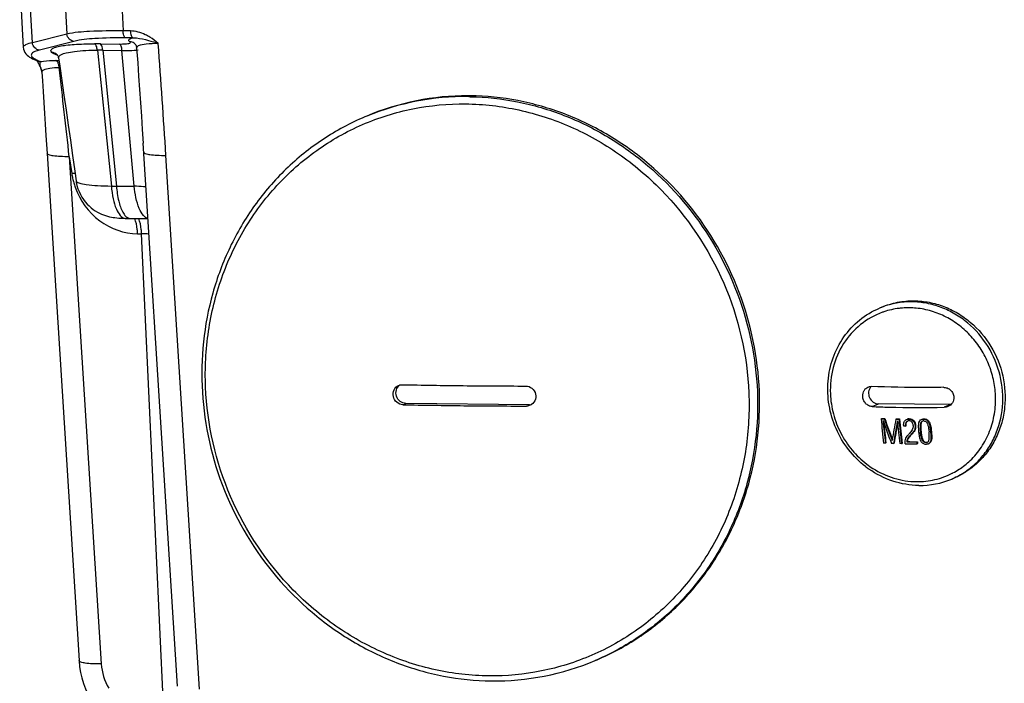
# Model space of a CAD drawing. Header units: millimetres. Extents: x 0 to 420, y 0 to 297.
# Tile 18 of 59: x 168 to 187, y 73 to 86. Entities that reach past the tile are written whole.
import ezdxf

# ---------------------------------------------------------------- set-up
doc = ezdxf.new("R2010")
doc.units = ezdxf.units.MM
doc.header["$LTSCALE"] = 23.1
doc.layers.add('COMPONENTS', color=7, linetype='CONTINUOUS')

msp = doc.modelspace()

# ---------------------------------------------------------------- linework, layer by layer
at = {"layer": 'COMPONENTS', "color": 7, "linetype": 'CONTINUOUS'}
for p, q in [((170.39336, 87.04185), (170.4498, 85.82843)), ((169.31633, 86.96664), (169.38395, 85.76813)), ((168.48969, 86.69549), (168.55818, 85.51564)), ((168.72961, 85.60292), (168.66199, 86.80144)), ((169.38395, 85.76813), (168.72961, 85.60292)), ((170.58976, 85.82691), (170.4498, 85.82843)), ((168.55816, 85.51618), (168.55818, 85.51564)), ((169.51855, 85.62797), (168.86421, 85.46277)), ((170.02018, 85.58299), (170.38548, 85.57904)), ((170.63433, 85.6946), (170.49434, 85.69611)), ((170.65844, 85.59686), (170.6583, 85.59695)), ((169.18282, 85.37191), (169.16633, 85.37929)), ((169.19931, 85.36454), (169.18282, 85.37191)), ((169.19476, 85.38097), (169.19443, 85.38127)), ((169.21182, 85.35895), (169.19931, 85.36454)), ((169.96212, 85.46275), (170.22802, 82.88479)), ((170.06403, 85.46234), (170.32506, 82.88304)), ((170.06403, 85.46234), (170.42933, 85.45838)), ((170.66101, 82.87943), (170.42933, 85.45838)), ((170.70723, 85.50251), (170.70723, 85.50256)), ((168.76372, 85.28541), (168.81271, 85.26342)), ((168.81271, 85.26342), (168.82507, 85.25787)), ((168.81942, 85.27323), (168.88024, 85.24593)), ((168.83412, 85.2327), (168.84204, 85.21837)), ((168.84204, 85.21837), (168.8503, 85.20219)), ((168.87648, 85.14377), (168.88519, 85.12224)), ((168.88032, 85.24135), (168.88022, 85.24594)), ((168.89722, 85.09109), (168.89996, 85.08378)), ((168.89993, 85.08385), (168.90282, 85.07527)), ((168.90282, 85.07527), (168.90721, 85.05577)), ((168.90721, 85.05577), (168.90851, 85.04388)), ((175.07164, 84.21156), (175.03376, 84.19551)), ((168.98693, 83.84583), (169.00863, 83.50377)), ((170.88686, 82.80411), (170.83034, 83.69861)), ((169.00863, 83.50377), (169.61516, 73.88032)), ((171.90142, 73.3414), (171.2624, 83.46615)), ((169.42994, 83.44069), (170.03646, 73.81724)), ((169.42994, 83.44069), (169.47758, 83.11953)), ((170.32506, 82.88304), (170.66101, 82.87943)), ((171.48075, 73.39466), (170.88686, 82.80411)), ((170.5847, 82.27057), (170.92077, 82.26692)), ((170.72555, 81.97788), (170.80158, 81.97705)), ((171.26496, 72.01454), (170.80158, 81.97705)), ((184.83602, 80.58611), (184.79149, 80.56725)), ((175.75582, 78.73577), (175.81319, 78.76007)), ((178.15793, 78.73467), (175.81319, 78.76007)), ((178.10056, 78.71037), (178.15793, 78.73467)), ((184.65267, 78.70092), (184.77542, 78.75291)), ((186.14318, 78.7381), (184.77542, 78.75291)), ((186.14318, 78.7381), (186.02044, 78.68611)), ((184.827, 78.46964), (184.83805, 78.47432)), ((184.88532, 78.46779), (184.89635, 78.47246)), ((185.10594, 78.46227), (185.11691, 78.46691)), ((185.16537, 78.46116), (185.17633, 78.4658)), ((185.3479, 78.46455), (185.35885, 78.46919)), ((185.63056, 78.46346), (185.64155, 78.46812)), ((185.25414, 78.33135), (185.25352, 78.33826)), ((185.28774, 78.33117), (185.25414, 78.33135)), ((185.28774, 78.33117), (185.29874, 78.33583)), ((185.46238, 78.2641), (185.47341, 78.26878)), ((185.4681, 78.33941), (185.4791, 78.34407)), ((185.73011, 78.40019), (185.74114, 78.40487)), ((185.03457, 78.0549), (185.03556, 78.06123)), ((185.35198, 78.17852), (185.35858, 78.18622)), ((185.36223, 78.19015), (185.35858, 78.18622)), ((185.40339, 78.18075), (185.39251, 78.16893)), ((185.39251, 78.16893), (185.40358, 78.17362)), ((185.40339, 78.18075), (185.41446, 78.18544)), ((185.41446, 78.18544), (185.40358, 78.17362)), ((185.57093, 78.22207), (185.58199, 78.22676)), ((185.76568, 78.04559), (185.77689, 78.05034)), ((185.76862, 78.22284), (185.77973, 78.22755)), ((184.90567, 78.00519), (184.87348, 78.00624)), ((184.90567, 78.00519), (184.91694, 78.00996)), ((185.06159, 78.0008), (185.02136, 78.00182)), ((185.06159, 78.0008), (185.07281, 78.00555)), ((185.21162, 77.99766), (185.17837, 77.99827)), ((185.21162, 77.99766), (185.22281, 78.0024)), ((185.31348, 78.03052), (185.32464, 78.03525)), ((185.50159, 78.02886), (185.51275, 78.03359)), ((185.50576, 77.9944), (185.51695, 77.99914)), ((185.67489, 78.01712), (185.6861, 78.02186)), ((186.20887, 77.34486), (186.16434, 77.326)), ((179.43979, 73.8985), (179.40191, 73.88245))]:
    msp.add_line(p, q, dxfattribs=at)
for points in [[(168.55816, 85.51618), (168.56265, 85.48379), (168.57347, 85.4498), (168.58923, 85.41916), (168.60878, 85.39208), (168.63075, 85.36873), (168.65389, 85.3489), (168.67818, 85.33148), (168.70443, 85.31534), (168.73296, 85.30002), (168.76427, 85.28516)], [(170.65844, 85.59686), (170.66108, 85.59498), (170.66599, 85.59093), (170.67282, 85.58423), (170.68122, 85.5741), (170.68992, 85.56064), (170.69752, 85.54474), (170.70341, 85.52651), (170.7069, 85.5063), (170.70723, 85.50246)], [(169.19443, 85.38127), (169.19756, 85.3783), (169.20313, 85.37201), (169.20977, 85.36267), (169.21644, 85.35052)], [(169.21644, 85.35052), (169.2225, 85.33513), (169.22683, 85.31704), (169.22721, 85.31458)], [(170.70723, 85.50251), (170.72725, 85.22418), (170.74513, 84.97105), (170.76273, 84.71747), (170.78005, 84.46344), (170.79709, 84.20895), (170.81386, 83.95401), (170.83034, 83.69861)], [(168.81513, 85.26139), (168.82031, 85.2545), (168.82669, 85.24498), (168.83412, 85.2327)], [(168.8503, 85.20219), (168.8589, 85.18415), (168.86765, 85.16462), (168.87648, 85.14377)], [(169.2272, 85.31468), (169.24961, 85.16064), (169.28936, 84.88614), (169.32936, 84.60815), (169.3696, 84.32666), (169.41009, 84.04168), (169.45082, 83.75321), (169.49178, 83.46126), (169.53298, 83.16582), (169.55843, 82.9824)], [(168.88523, 85.12214), (168.88594, 85.12034), (168.8915, 85.10608), (168.89722, 85.09109)], [(168.9085, 85.04392), (168.91925, 84.88313), (168.93287, 84.67778), (168.94646, 84.47128), (168.96, 84.2637), (168.97349, 84.05519), (168.98693, 83.84583)], [(169.55845, 82.98248), (169.56334, 82.95155), (169.57634, 82.89192), (169.59359, 82.83413), (169.61483, 82.77852), (169.63966, 82.72552), (169.66776, 82.67533), (169.6988, 82.6281), (169.73228, 82.58412), (169.76786, 82.54345), (169.80517, 82.50611), (169.8437, 82.47222), (169.8831, 82.44171), (169.92305, 82.41447), (169.96309, 82.39047), (170.00289, 82.36955), (170.04225, 82.35146), (170.08105, 82.33597), (170.11942, 82.32276), (170.15707, 82.31168), (170.19345, 82.30262), (170.22834, 82.29532), (170.26237, 82.2894), (170.29649, 82.28453), (170.33105, 82.28058), (170.36675, 82.2774), (170.40501, 82.27485), (170.44648, 82.27293), (170.49038, 82.27175), (170.5847, 82.27057)], [(169.61516, 73.88032), (169.62682, 73.76273), (169.64474, 73.65656), (169.66955, 73.55158), (169.70115, 73.44825), (169.73939, 73.34709), (169.78411, 73.24856), (169.83514, 73.15302), (169.84518, 73.13585)]]:
    msp.add_lwpolyline(points, dxfattribs=at)
for centre, radius, start, end in [((169.92916, 77.2716), 8.3119, 89.372613, 90.154243), ((-38.03803, 70.26505), 209.71633, 3.6090077, 4.1911117), ((169.16475, 85.23968), 0.13962, 79.382873, 89.354992), ((169.16444, 85.23777), 0.14155, 74.794015, 79.398862), ((169.99303, 80.53512), 4.92773, 89.174485, 90.359396), ((169.18949, 85.19231), 0.3092, 192.462369, 195.537498), ((169.19381, 85.19371), 0.31374, 195.57207, 198.717656), ((169.19954, 85.19562), 0.31978, 198.713675, 200.459413), ((169.03868, 90.53904), 5.40637, 272.115984, 272.275041), ((-467.70371, 12.29317), 641.0938, 6.37171571, 6.52422508), ((176.97162, 79.71531), 4.88121, 89.738206, 112.906998), ((176.97789, 79.60801), 4.98848, 89.37938, 89.815905), ((176.93438, 79.69622), 4.88429, 89.300135, 112.417503), ((176.94002, 79.5935), 4.98694, 88.951214, 89.379327), ((176.91913, 79.74383), 4.83447, 112.465666, 112.953624), ((169.7854, 80.11399), 3.02126, 94.679706, 95.847673), ((170.82062, 83.3188), 1.35774, 188.439509, 192.176381), ((170.83599, 83.32206), 1.37345, 192.174121, 195.853799), ((170.83776, 83.32251), 1.37528, 195.851662, 199.527742), ((170.35357, 87.16955), 4.2866, 268.321623, 269.61891), ((170.58578, 82.36595), 0.09535, 261.300104, 269.35506), ((170.73833, 75.96249), 6.01489, 88.081215, 89.397419), ((185.38899, 79.15192), 1.53633, 89.306633, 111.089585), ((185.38433, 79.16743), 1.52018, 111.136346, 112.953402), ((185.34028, 79.1333), 1.44109, 108.692907, 109.867276), ((185.34277, 79.12447), 1.45025, 96.938589, 108.674034), ((185.34475, 79.10941), 1.46544, 94.412715, 96.94428), ((185.3457, 79.09591), 1.47898, 89.376991, 94.409378), ((185.34557, 79.08324), 1.49165, 86.871795, 89.377093), ((185.34483, 79.06967), 1.50524, 84.387887, 86.872041), ((178.14144, 194.69656), 115.60576, 268.8099605, 269.3845638), ((178.23688, 202.83339), 123.74314, 269.3808445, 269.9297762), ((184.76136, 78.96238), 0.17185, 136.351162, 138.629412), ((178.1792, 195.73858), 117.02791, 268.8134519, 269.3810724), ((178.25979, 203.71097), 125.0007, 269.3836058, 269.9270149), ((178.15969, 78.90428), 0.16962, 269.404709, 282.468431), ((186.14502, 78.90789), 0.1698, 269.379639, 271.168896), ((194.92012, 79.24788), 10.12307, 184.409129, 187.045309), ((185.49998, 98.78889), 20.33039, 268.103042, 268.267485), ((185.50848, 98.59908), 20.13592, 268.091996, 268.257962), ((195.09992, 79.26072), 10.27128, 184.609993, 187.021224), ((194.6646, 81.7969), 10.36314, 198.928722, 201.482053), ((194.83953, 81.83261), 10.50754, 198.676767, 201.070927), ((194.77495, 81.81407), 10.42847, 198.688987, 200.987778), ((195.71014, 76.39453), 10.80392, 168.966201, 171.125613), ((195.85503, 76.37405), 10.91535, 169.152084, 171.429071), ((185.55742, 101.06884), 22.61109, 268.855892, 269.006519), ((185.56624, 100.88104), 22.41863, 268.851557, 269.003455), ((195.28489, 79.24062), 10.18259, 184.575412, 187.007961), ((195.52816, 79.26114), 10.39363, 184.414371, 186.98232), ((195.44583, 79.26167), 10.30029, 184.431485, 187.022306), ((185.63965, 78.3803), 0.0522, 119.307648, 128.894289), ((194.95549, 79.25467), 10.11542, 184.894567, 187.0682), ((195.68205, 76.4154), 10.72775, 169.387135, 171.475748), ((185.62181, 101.77801), 23.7839, 269.186314, 269.720447), ((185.61694, 101.74714), 23.71856, 269.266943, 269.72135), ((185.62777, 101.75978), 23.72647, 269.267969, 269.722242), ((195.23115, 79.19122), 9.79875, 186.812632, 187.015612), ((195.1475, 79.19123), 9.70405, 186.851401, 187.056321), ((185.50019, 78.74016), 1.46861, 308.317641, 313.598627), ((185.62219, 78.97184), 1.78279, 232.257124, 234.810587), ((185.57297, 78.94418), 1.68079, 232.64994, 237.449508), ((185.51162, 78.72575), 1.45021, 297.76267, 308.316188), ((185.55896, 78.75842), 1.55509, 269.305905, 292.910193), ((185.57227, 78.72397), 1.51818, 292.9535, 294.46976), ((185.51614, 78.71813), 1.44136, 297.1763, 297.745073), ((185.57262, 78.72319), 1.51733, 294.469977, 294.777799), ((177.49339, 78.39907), 4.90329, 269.300132, 292.906687), ((177.51726, 78.33241), 4.8326, 292.953625, 293.441045)]:
    msp.add_arc(centre, radius, start, end, dxfattribs=at)
for points, knots in [([(170.4498, 85.82843), (170.23826, 85.83072), (169.88244, 85.82526), (169.52557, 85.7977), (169.38395, 85.76813)], [0, 0, 0, 0, 0.59387074, 1, 1, 1, 1]), ([(169.51855, 85.62797), (169.48554, 85.63203), (169.41977, 85.66697), (169.38902, 85.73346), (169.38395, 85.76813)], [0, 0, 0, 0, 0.48697838, 1, 1, 1, 1]), ([(170.49434, 85.69611), (170.47806, 85.70342), (170.4572, 85.75396), (170.45118, 85.79876), (170.4498, 85.82843)], [0, 0, 0, 0, 0.37530051, 1, 1, 1, 1]), ([(170.95836, 85.70826), (170.93017, 85.72564), (170.81684, 85.78859), (170.68652, 85.82587), (170.58976, 85.82691)], [0, 0, 0, 0, 0.2549655, 1, 1, 1, 1]), ([(170.58976, 85.82691), (170.59114, 85.79724), (170.59716, 85.75244), (170.61803, 85.7019), (170.63431, 85.6946)], [0, 0, 0, 0, 0.62469345, 1, 1, 1, 1]), ([(168.72961, 85.60292), (168.68543, 85.5937), (168.62661, 85.58357), (168.55734, 85.53713), (168.55816, 85.51618)], [0, 0, 0, 0, 0.68279379, 1, 1, 1, 1]), ([(168.86421, 85.46277), (168.8312, 85.46682), (168.76543, 85.50177), (168.73468, 85.56825), (168.72961, 85.60292)], [0, 0, 0, 0, 0.48697837, 1, 1, 1, 1]), ([(169.09834, 85.41947), (169.08862, 85.42808), (169.06913, 85.45216), (169.10143, 85.4949), (169.16138, 85.51651), (169.25295, 85.54072), (169.37736, 85.55845), (169.53136, 85.57261), (169.7112, 85.58121), (169.83925, 85.58327), (169.90679, 85.58346)], [0, 0, 0, 0, 0.04339059, 0.08343825, 0.15251803, 0.25772056, 0.39852773, 0.57212146, 0.77432131, 1, 1, 1, 1]), ([(170.49434, 85.69611), (170.30041, 85.69821), (169.97438, 85.69164), (169.64711, 85.66043), (169.51855, 85.62797)], [0, 0, 0, 0, 0.59392303, 1, 1, 1, 1]), ([(169.96212, 85.46275), (169.95929, 85.49021), (169.95086, 85.53382), (169.92358, 85.57732), (169.90679, 85.58346)], [0, 0, 0, 0, 0.60686893, 1, 1, 1, 1]), ([(170.06403, 85.46234), (170.06204, 85.48953), (170.05565, 85.53084), (170.03518, 85.57626), (170.02018, 85.58299)], [0, 0, 0, 0, 0.62377895, 1, 1, 1, 1]), ([(170.38548, 85.57904), (170.40333, 85.57884), (170.43712, 85.57906), (170.48921, 85.58088), (170.53706, 85.58668), (170.56992, 85.59158), (170.59574, 85.60726), (170.58481, 85.61838), (170.58032, 85.62132)], [0, 0, 0, 0, 0.23630967, 0.44606563, 0.69477642, 0.85411039, 0.92901292, 1, 1, 1, 1]), ([(170.42933, 85.45838), (170.42734, 85.48558), (170.42095, 85.52688), (170.40048, 85.5723), (170.38548, 85.57904)], [0, 0, 0, 0, 0.62377756, 1, 1, 1, 1]), ([(170.58032, 85.62132), (170.57215, 85.62669), (170.55614, 85.63674), (170.55954, 85.66749), (170.59333, 85.68275), (170.61798, 85.69069), (170.63433, 85.6946)], [0, 0, 0, 0, 0.22567735, 0.37604012, 0.61209634, 1, 1, 1, 1]), ([(170.63431, 85.6946), (170.6583, 85.69577), (170.75923, 85.69267), (170.85794, 85.66866), (170.93182, 85.64835)], [0, 0, 0, 0, 0.23868773, 1, 1, 1, 1]), ([(170.70723, 85.50251), (170.70693, 85.5066), (170.71008, 85.52762), (170.73051, 85.54045), (170.74514, 85.54771)], [0, 0, 0, 0, 0.20100179, 1, 1, 1, 1]), ([(170.74514, 85.54771), (170.78901, 85.56947), (170.91629, 85.58919), (171.04089, 85.59327), (171.11748, 85.59188)], [0, 0, 0, 0, 0.38996439, 1, 1, 1, 1]), ([(168.73427, 85.41065), (168.72447, 85.40323), (168.70651, 85.38649), (168.70903, 85.34695), (168.74147, 85.31539), (168.76952, 85.29818), (168.78696, 85.28898)], [0, 0, 0, 0, 0.22157961, 0.40180404, 0.64455946, 1, 1, 1, 1]), ([(168.86421, 85.46277), (168.84993, 85.45916), (168.80512, 85.44649), (168.75983, 85.43), (168.73427, 85.41065)], [0, 0, 0, 0, 0.31476675, 1, 1, 1, 1]), ([(169.14377, 85.39007), (169.13915, 85.39244), (169.12327, 85.40101), (169.10798, 85.41095), (169.09834, 85.41947)], [0, 0, 0, 0, 0.2875827, 1, 1, 1, 1]), ([(169.2272, 85.31467), (169.22643, 85.31996), (169.22858, 85.34724), (169.25446, 85.36483), (169.27283, 85.37481)], [0, 0, 0, 0, 0.2034671, 1, 1, 1, 1]), ([(169.27283, 85.37481), (169.30427, 85.3919), (169.38955, 85.41739), (169.61911, 85.45484), (169.81708, 85.46182), (169.96212, 85.46275)], [0, 0, 0, 0, 0.15369246, 0.37714726, 1, 1, 1, 1]), ([(170.42933, 85.45838), (170.46007, 85.45823), (170.55368, 85.45833), (170.6474, 85.45814), (170.71018, 85.46185)], [0, 0, 0, 0, 0.32832838, 1, 1, 1, 1]), ([(170.73863, 85.46514), (170.73886, 85.46524), (170.73923, 85.4654), (170.73949, 85.46579), (170.73948, 85.46594)], [0, 0, 0, 0, 0.63162389, 1, 1, 1, 1]), ([(168.88091, 85.17068), (168.88036, 85.17771), (168.8791, 85.20127), (168.88036, 85.22484), (168.88032, 85.24135)], [0, 0, 0, 0, 0.29927352, 1, 1, 1, 1]), ([(168.88024, 85.24593), (168.89978, 85.24917), (168.99708, 85.26192), (169.09532, 85.2657), (169.1736, 85.26677)], [0, 0, 0, 0, 0.20188026, 1, 1, 1, 1]), ([(169.18388, 85.2619), (169.18224, 85.26294), (169.1789, 85.26479), (169.17536, 85.2662), (169.1736, 85.26677)], [0, 0, 0, 0, 0.51203625, 1, 1, 1, 1]), ([(169.22598, 85.19752), (169.22358, 85.20485), (169.21436, 85.22877), (169.19927, 85.25225), (169.18388, 85.2619)], [0, 0, 0, 0, 0.29807206, 1, 1, 1, 1]), ([(168.9085, 85.04392), (168.90783, 85.05396), (168.91549, 85.06877), (168.92664, 85.07773), (168.9302, 85.0803)], [0, 0, 0, 0, 0.69610948, 1, 1, 1, 1]), ([(168.94527, 85.08949), (168.98002, 85.10758), (169.07946, 85.1282), (169.17812, 85.13503), (169.2383, 85.13636)], [0, 0, 0, 0, 0.39424806, 1, 1, 1, 1]), ([(179.43977, 73.89849), (179.71471, 74.01494), (180.24544, 74.30037), (180.9507, 74.86894), (181.5461, 75.56162), (182.01377, 76.3573), (182.34016, 77.23249), (182.57563, 78.47313), (182.47563, 80.08895), (181.75226, 81.88998), (180.70649, 83.12815), (179.67746, 83.865), (178.8352, 84.27497), (177.94593, 84.53042), (177.33516, 84.59291), (177.03193, 84.5962)], [0, 0, 0, 0, 0.06001295, 0.1203001, 0.18110012, 0.24258634, 0.30484723, 0.36787868, 0.49538138, 0.62400504, 0.75173683, 0.81493965, 0.87738619, 0.93905051, 1, 1, 1, 1]), ([(177.38454, 73.59094), (177.04598, 73.5946), (176.36311, 73.67332), (175.37838, 73.99614), (174.46274, 74.51165), (173.37993, 75.42892), (172.36903, 76.93995), (171.96244, 78.71213), (172.03675, 80.13025), (172.28876, 81.15135), (172.72855, 82.09123), (173.33973, 82.91382), (174.09913, 83.58677), (174.97757, 84.08348), (175.9402, 84.38431), (176.61125, 84.44624), (176.94627, 84.44261)], [0, 0, 0, 0, 0.06127235, 0.1233763, 0.18637821, 0.25020213, 0.37890505, 0.50765868, 0.5715387, 0.63460757, 0.69678105, 0.75811033, 0.81877993, 0.87908192, 0.93936846, 1, 1, 1, 1]), ([(176.94627, 84.44261), (177.28482, 84.43895), (177.96769, 84.36023), (178.95243, 84.03741), (179.86806, 83.5219), (180.95088, 82.60463), (181.96178, 81.0936), (182.36836, 79.32142), (182.29406, 77.9033), (182.04204, 76.8822), (181.60225, 75.94232), (180.99108, 75.11973), (180.23168, 74.44678), (179.35323, 73.95007), (178.3906, 73.64924), (177.71955, 73.58731), (177.38454, 73.59094)], [0, 0, 0, 0, 0.06127235, 0.1233763, 0.18637821, 0.25020213, 0.37890505, 0.50765868, 0.5715387, 0.63460757, 0.69678105, 0.75811033, 0.81877993, 0.87908192, 0.93936846, 1, 1, 1, 1]), ([(177.0313, 84.57961), (177.33299, 84.57408), (177.94022, 84.50774), (178.82347, 84.24846), (179.65947, 83.83669), (180.68038, 83.09995), (181.71763, 81.86631), (182.43615, 80.07485), (182.53759, 78.46811), (182.30668, 77.23343), (181.98519, 76.36163), (181.52369, 75.56789), (180.9354, 74.87536), (180.23779, 74.30494), (179.71219, 74.0168), (179.43969, 73.89865)], [0, 0, 0, 0, 0.06096468, 0.12263912, 0.18509418, 0.24829906, 0.37602124, 0.50462213, 0.63211041, 0.69514004, 0.75740437, 0.81889736, 0.87970412, 0.93999364, 1, 1, 1, 1]), ([(175.03376, 84.19551), (174.75791, 84.07868), (174.22551, 83.79243), (173.51807, 83.22248), (172.92094, 82.52853), (172.45202, 81.73187), (172.12478, 80.85615), (171.88854, 79.61577), (171.98757, 78.00098), (172.70998, 76.20127), (173.75514, 74.96414), (174.78412, 74.22766), (175.62709, 73.81762), (176.51769, 73.56197), (177.12959, 73.49943), (177.4335, 73.49614)], [0, 0, 0, 0, 0.06017267, 0.12059766, 0.18150375, 0.24305162, 0.30532674, 0.36832728, 0.49566481, 0.6240649, 0.75162139, 0.81478507, 0.87723695, 0.93895182, 1, 1, 1, 1]), ([(169.42994, 83.44069), (169.3734, 83.44027), (169.27302, 83.44131), (169.13844, 83.45371), (169.05902, 83.4668), (169.00948, 83.49018), (169.00863, 83.50377)], [0, 0, 0, 0, 0.39061419, 0.70104732, 0.90588291, 1, 1, 1, 1]), ([(170.84109, 83.52917), (170.84195, 83.51558), (170.89149, 83.49222), (170.97091, 83.47914), (171.10548, 83.46675), (171.20587, 83.46573), (171.2624, 83.46615)], [0, 0, 0, 0, 0.0941103, 0.2989429, 0.60938183, 1, 1, 1, 1]), ([(169.55843, 82.9824), (169.55957, 82.97424), (169.57787, 82.95669), (169.6427, 82.93202), (169.77575, 82.90813), (169.98116, 82.89059), (170.14022, 82.88568), (170.22802, 82.88479)], [0, 0, 0, 0, 0.03595016, 0.09790933, 0.30737288, 0.61704443, 1, 1, 1, 1]), ([(169.54159, 82.86281), (169.62946, 82.61506), (169.94878, 82.16734), (170.47232, 81.98061), (170.72555, 81.97788)], [0, 0, 0, 0, 0.50933077, 1, 1, 1, 1]), ([(170.22802, 82.88479), (170.2341, 82.80298), (170.25578, 82.64999), (170.31334, 82.43833), (170.41678, 82.27279), (170.4988, 82.27165)], [0, 0, 0, 0, 0.35255668, 0.64746527, 1, 1, 1, 1]), ([(170.32506, 82.88304), (170.33204, 82.78743), (170.35548, 82.61777), (170.40813, 82.4524), (170.4446, 82.38666)], [0, 0, 0, 0, 0.56049837, 1, 1, 1, 1]), ([(170.88369, 82.86231), (170.8685, 82.86549), (170.79486, 82.87735), (170.72001, 82.87983), (170.66101, 82.8794)], [0, 0, 0, 0, 0.20824259, 1, 1, 1, 1]), ([(170.92064, 82.26877), (170.88696, 82.27572), (170.81611, 82.3343), (170.71195, 82.53906), (170.67539, 82.73549), (170.66101, 82.87943)], [0, 0, 0, 0, 0.14982286, 0.36960382, 1, 1, 1, 1]), ([(170.4446, 82.38666), (170.45176, 82.37377), (170.47732, 82.33218), (170.51308, 82.29368), (170.54455, 82.27967)], [0, 0, 0, 0, 0.29976714, 1, 1, 1, 1]), ([(170.72555, 81.97788), (170.72426, 82.00561), (170.71641, 82.10433), (170.69778, 82.20353), (170.67103, 82.26977)], [0, 0, 0, 0, 0.27984654, 1, 1, 1, 1]), ([(170.80158, 81.97705), (170.80029, 82.00478), (170.79244, 82.10351), (170.77381, 82.20271), (170.74706, 82.26895)], [0, 0, 0, 0, 0.27984654, 1, 1, 1, 1]), ([(184.83591, 80.58606), (184.93252, 80.62698), (185.13537, 80.68909), (185.3466, 80.70814), (185.45211, 80.70699)], [0, 0, 0, 0, 0.49857357, 1, 1, 1, 1]), ([(186.20853, 77.34555), (186.29286, 77.38448), (186.45516, 77.47833), (186.66949, 77.66144), (186.84916, 77.8819), (187.03626, 78.21788), (187.15863, 78.6987), (187.11171, 79.29666), (186.8803, 79.8542), (186.55196, 80.23604), (186.23072, 80.46305), (185.96836, 80.58925), (185.69173, 80.66787), (185.50186, 80.68711), (185.40758, 80.68813)], [0, 0, 0, 0, 0.06003765, 0.1203879, 0.18127597, 0.24286048, 0.36788709, 0.49549134, 0.62412332, 0.75181022, 0.81498365, 0.87740717, 0.93905507, 1, 1, 1, 1]), ([(185.45211, 80.70699), (185.54741, 80.70596), (185.73937, 80.68632), (186.01884, 80.60604), (186.28354, 80.4772), (186.60695, 80.24563), (186.93561, 79.85651), (187.16297, 79.2905), (187.19442, 78.78269), (187.12044, 78.39277), (187.01788, 78.11772), (186.87091, 77.86765), (186.68381, 77.64994), (186.46217, 77.47123), (186.29539, 77.38151), (186.20898, 77.34491)], [0, 0, 0, 0, 0.0609508, 0.12261341, 0.18506013, 0.24826276, 0.37599427, 0.50461798, 0.632121, 0.6951526, 0.75741355, 0.81889974, 0.87969978, 0.93998702, 1, 1, 1, 1]), ([(184.53091, 77.56207), (184.41023, 77.65548), (184.19111, 77.87514), (183.95381, 78.27478), (183.82043, 78.72047), (183.80043, 79.18228), (183.89586, 79.62925), (184.10158, 80.03066), (184.40408, 80.35769), (184.65778, 80.51061), (184.79149, 80.56725)], [0, 0, 0, 0, 0.12675564, 0.2545284, 0.38235377, 0.50925317, 0.63449446, 0.75779166, 0.87938902, 1, 1, 1, 1]), ([(184.85054, 80.48863), (184.70105, 80.43461), (184.41637, 80.27415), (184.08966, 79.90585), (183.89096, 79.44631), (183.85595, 79.1103), (183.86272, 78.94261)], [0, 0, 0, 0, 0.24384891, 0.49058769, 0.74253208, 1, 1, 1, 1]), ([(186.99406, 78.90869), (186.98992, 79.01119), (186.96338, 79.21638), (186.87104, 79.51257), (186.72921, 79.7887), (186.54268, 80.03524), (186.31778, 80.24378), (186.06209, 80.40711), (185.78445, 80.51953), (185.58954, 80.55812), (185.49203, 80.5677)], [0, 0, 0, 0, 0.12646405, 0.25354497, 0.38067042, 0.5072478, 0.63275686, 0.75681173, 0.87921637, 1, 1, 1, 1]), ([(175.75582, 78.73577), (175.71496, 78.73662), (175.63008, 78.7725), (175.56372, 78.88926), (175.57407, 79.02298), (175.63825, 79.08776), (175.67496, 79.10326)], [0, 0, 0, 0, 0.245792, 0.50518473, 0.76034867, 1, 1, 1, 1]), ([(175.81319, 78.76007), (175.77456, 78.76049), (175.69452, 78.78992), (175.62371, 78.89336), (175.62015, 79.01842), (175.66872, 79.08789), (175.69991, 79.1098)], [0, 0, 0, 0, 0.24656362, 0.50262275, 0.75670533, 1, 1, 1, 1]), ([(178.08522, 79.09034), (178.12743, 79.09028), (178.21498, 79.05752), (178.28633, 78.94057), (178.27385, 78.80429), (178.20709, 78.74017), (178.16911, 78.72413)], [0, 0, 0, 0, 0.24934953, 0.50497483, 0.75646393, 1, 1, 1, 1]), ([(184.4768, 78.89801), (184.47535, 78.93403), (184.48723, 78.98955), (184.5309, 79.04469), (184.55957, 79.06323), (184.57464, 79.06962)], [0, 0, 0, 0, 0.51923141, 0.76411093, 1, 1, 1, 1]), ([(184.63239, 79.07596), (184.6207, 79.06268), (184.60113, 79.03197), (184.58133, 78.96142), (184.59533, 78.86613), (184.65643, 78.79171), (184.72192, 78.75912), (184.75776, 78.7531), (184.77542, 78.75291)], [0, 0, 0, 0, 0.12225245, 0.24711731, 0.50045811, 0.75347034, 0.87801776, 1, 1, 1, 1]), ([(186.00509, 79.06607), (185.88591, 79.06411), (185.42995, 79.05957), (184.97381, 79.06672), (184.63732, 79.08089)], [0, 0, 0, 0, 0.26140304, 1, 1, 1, 1]), ([(186.00509, 79.06607), (186.03004, 79.06649), (186.08078, 79.05749), (186.14619, 79.0168), (186.19193, 78.95461), (186.20429, 78.90432), (186.2053, 78.87929)], [0, 0, 0, 0, 0.24875285, 0.49933487, 0.75032302, 1, 1, 1, 1]), ([(183.86272, 78.94261), (183.86793, 78.81366), (183.90731, 78.55547), (184.04836, 78.19083), (184.26394, 77.86578), (184.45143, 77.68574), (184.55326, 77.60804)], [0, 0, 0, 0, 0.25004062, 0.50125957, 0.75181913, 1, 1, 1, 1]), ([(184.65267, 78.70092), (184.63046, 78.70186), (184.58469, 78.71436), (184.52794, 78.75905), (184.48866, 78.82291), (184.47782, 78.87287), (184.4768, 78.89801)], [0, 0, 0, 0, 0.2320097, 0.47840445, 0.73733524, 1, 1, 1, 1]), ([(186.2053, 78.87929), (186.20679, 78.84236), (186.18681, 78.76589), (186.12605, 78.71557), (186.09224, 78.70124)], [0, 0, 0, 0, 0.5016276, 1, 1, 1, 1]), ([(186.51294, 77.67661), (186.59328, 77.7531), (186.7381, 77.92609), (186.89445, 78.22827), (186.98498, 78.56128), (186.99873, 78.79289), (186.99406, 78.90869)], [0, 0, 0, 0, 0.24453989, 0.4925879, 0.74450959, 1, 1, 1, 1]), ([(184.65267, 78.70092), (184.76045, 78.69639), (185.21619, 78.68121), (185.67237, 78.68036), (186.02044, 78.68611)], [0, 0, 0, 0, 0.23657043, 1, 1, 1, 1]), ([(185.25352, 78.33814), (185.25267, 78.35004), (185.2519, 78.37375), (185.25915, 78.40845), (185.27679, 78.43877), (185.29581, 78.45253), (185.30614, 78.45702)], [0, 0, 0, 0, 0.25801195, 0.51045463, 0.75651523, 1, 1, 1, 1]), ([(185.32448, 78.424), (185.31654, 78.42067), (185.30174, 78.40992), (185.2906, 78.38522), (185.28662, 78.35848), (185.28723, 78.3403), (185.28774, 78.33117)], [0, 0, 0, 0, 0.24260462, 0.48919258, 0.74251621, 1, 1, 1, 1]), ([(185.29875, 78.3357), (185.29778, 78.35273), (185.29778, 78.37863), (185.31018, 78.41048), (185.32285, 78.42207), (185.32997, 78.426)], [0, 0, 0, 0, 0.50959162, 0.75734344, 1, 1, 1, 1]), ([(185.3479, 78.46455), (185.35565, 78.46428), (185.37133, 78.46313), (185.40217, 78.45452), (185.43599, 78.43009), (185.46067, 78.38724), (185.46645, 78.35524), (185.4681, 78.33941)], [0, 0, 0, 0, 0.12147289, 0.2451166, 0.49721321, 0.75087804, 1, 1, 1, 1]), ([(185.43368, 78.34188), (185.4326, 78.3525), (185.42903, 78.374), (185.41376, 78.40323), (185.38843, 78.42515), (185.3666, 78.42906), (185.35612, 78.42943)], [0, 0, 0, 0, 0.24903409, 0.50253549, 0.75546977, 1, 1, 1, 1]), ([(185.35885, 78.46919), (185.36661, 78.46892), (185.3823, 78.46781), (185.41314, 78.45919), (185.44693, 78.43471), (185.47167, 78.39191), (185.47745, 78.3599), (185.4791, 78.34407)], [0, 0, 0, 0, 0.12149314, 0.24520861, 0.49727181, 0.75085157, 1, 1, 1, 1]), ([(185.54137, 78.39986), (185.54656, 78.4116), (185.55859, 78.4347), (185.57993, 78.45092), (185.59167, 78.456)], [0, 0, 0, 0, 0.50087869, 1, 1, 1, 1]), ([(185.60814, 78.4237), (185.60003, 78.4203), (185.58545, 78.4088), (185.57385, 78.38428), (185.56848, 78.35788), (185.56555, 78.3218), (185.56626, 78.27637), (185.56919, 78.24016), (185.57093, 78.22207)], [0, 0, 0, 0, 0.12215612, 0.24507959, 0.36969313, 0.49526566, 0.74741876, 1, 1, 1, 1]), ([(185.60688, 78.42093), (185.60049, 78.41578), (185.59002, 78.40229), (185.58224, 78.37839), (185.57856, 78.35348), (185.57555, 78.30283), (185.57875, 78.26046), (185.58199, 78.22676)], [0, 0, 0, 0, 0.12210071, 0.2456953, 0.37061152, 0.49615087, 1, 1, 1, 1]), ([(185.63056, 78.46346), (185.64069, 78.46312), (185.66138, 78.46123), (185.6897, 78.44751), (185.71334, 78.42667), (185.72475, 78.40909), (185.73011, 78.40019)], [0, 0, 0, 0, 0.24559178, 0.49602902, 0.74831652, 1, 1, 1, 1]), ([(185.63368, 78.4284), (185.64406, 78.42802), (185.66562, 78.42461), (185.69037, 78.40287), (185.70518, 78.37461), (185.71442, 78.34451), (185.7211, 78.31405), (185.72779, 78.27339), (185.73136, 78.24276), (185.73349, 78.22237)], [0, 0, 0, 0, 0.12485005, 0.25205783, 0.37908888, 0.50481673, 0.62958394, 0.75361224, 1, 1, 1, 1]), ([(185.64155, 78.46812), (185.65169, 78.46778), (185.67234, 78.46573), (185.70078, 78.45227), (185.72425, 78.43124), (185.73578, 78.41376), (185.74114, 78.40487)], [0, 0, 0, 0, 0.24577408, 0.49596198, 0.74834596, 1, 1, 1, 1]), ([(185.43368, 78.34188), (185.43413, 78.33441), (185.43405, 78.3195), (185.42833, 78.2907), (185.40803, 78.24462), (185.38119, 78.21096), (185.36223, 78.19015)], [0, 0, 0, 0, 0.1304409, 0.25842401, 0.50925679, 1, 1, 1, 1]), ([(185.46238, 78.2641), (185.45936, 78.25598), (185.44441, 78.22497), (185.42101, 78.19924), (185.40339, 78.18075)], [0, 0, 0, 0, 0.25334421, 1, 1, 1, 1]), ([(185.47341, 78.26878), (185.4704, 78.26065), (185.45554, 78.22961), (185.43207, 78.20393), (185.41446, 78.18544)], [0, 0, 0, 0, 0.25335583, 1, 1, 1, 1]), ([(185.4681, 78.33941), (185.46898, 78.32666), (185.47022, 78.30127), (185.46548, 78.27622), (185.46238, 78.2641)], [0, 0, 0, 0, 0.50520232, 1, 1, 1, 1]), ([(185.4791, 78.34407), (185.47999, 78.33133), (185.48065, 78.3122), (185.4779, 78.287), (185.47495, 78.27481), (185.47341, 78.26878)], [0, 0, 0, 0, 0.50495413, 0.75372934, 1, 1, 1, 1]), ([(185.54137, 78.39986), (185.53148, 78.37203), (185.52879, 78.311), (185.53348, 78.25216), (185.53638, 78.22241)], [0, 0, 0, 0, 0.49698978, 1, 1, 1, 1]), ([(185.76862, 78.22284), (185.76554, 78.25282), (185.76007, 78.2979), (185.74823, 78.35762), (185.73714, 78.38647), (185.73011, 78.40019)], [0, 0, 0, 0, 0.49575171, 0.74639968, 1, 1, 1, 1]), ([(185.74114, 78.40487), (185.74818, 78.39115), (185.75929, 78.36231), (185.77115, 78.30259), (185.77664, 78.25753), (185.77973, 78.22755)], [0, 0, 0, 0, 0.25362234, 0.50427457, 1, 1, 1, 1]), ([(185.28405, 77.99651), (185.28229, 78.01383), (185.2799, 78.0483), (185.28611, 78.08267), (185.29149, 78.09879)], [0, 0, 0, 0, 0.50598789, 1, 1, 1, 1]), ([(185.29149, 78.09879), (185.2987, 78.11383), (185.3184, 78.14131), (185.34066, 78.16617), (185.35198, 78.17852)], [0, 0, 0, 0, 0.49906914, 1, 1, 1, 1]), ([(185.39251, 78.16893), (185.38312, 78.15906), (185.3647, 78.13903), (185.33856, 78.1079), (185.31612, 78.07275), (185.31273, 78.04442), (185.31348, 78.03052)], [0, 0, 0, 0, 0.2492628, 0.49723321, 0.74538993, 1, 1, 1, 1]), ([(185.40358, 78.17362), (185.39419, 78.16375), (185.37567, 78.14381), (185.34966, 78.11254), (185.33117, 78.08338), (185.32429, 78.0564), (185.32425, 78.04232), (185.32464, 78.03525)], [0, 0, 0, 0, 0.2489808, 0.49669035, 0.74450287, 0.87056771, 1, 1, 1, 1]), ([(185.53638, 78.22241), (185.53946, 78.19226), (185.54662, 78.13217), (185.5619, 78.07183), (185.57686, 78.04522)], [0, 0, 0, 0, 0.49823083, 1, 1, 1, 1]), ([(185.67489, 78.01712), (185.66965, 78.01731), (185.65904, 78.01804), (185.63856, 78.02463), (185.61727, 78.04218), (185.60144, 78.07009), (185.58828, 78.10975), (185.57783, 78.16054), (185.57306, 78.20157), (185.57093, 78.22207)], [0, 0, 0, 0, 0.06276772, 0.1265282, 0.25455019, 0.38119541, 0.50600345, 0.75338028, 1, 1, 1, 1]), ([(185.58199, 78.22676), (185.58414, 78.20626), (185.58893, 78.16524), (185.59941, 78.11446), (185.6126, 78.07481), (185.62845, 78.04692), (185.64975, 78.02937), (185.67024, 78.02278), (185.68085, 78.02205), (185.6861, 78.02186)], [0, 0, 0, 0, 0.24658783, 0.49392619, 0.61871745, 0.74536003, 0.87341387, 0.93720262, 1, 1, 1, 1]), ([(185.70068, 78.02199), (185.70863, 78.02541), (185.72273, 78.03703), (185.73343, 78.0614), (185.73784, 78.08749), (185.73978, 78.12316), (185.73837, 78.16826), (185.73523, 78.20429), (185.73349, 78.22237)], [0, 0, 0, 0, 0.12154608, 0.24313891, 0.36676767, 0.49186221, 0.74469869, 1, 1, 1, 1]), ([(185.77689, 78.05034), (185.77216, 78.03865), (185.76077, 78.01556), (185.73961, 77.99956), (185.72795, 77.99464)], [0, 0, 0, 0, 0.49913509, 1, 1, 1, 1]), ([(185.76568, 78.04559), (185.77539, 78.07321), (185.77643, 78.13434), (185.77154, 78.19294), (185.76862, 78.22284)], [0, 0, 0, 0, 0.49356984, 1, 1, 1, 1]), ([(185.77973, 78.22755), (185.78267, 78.19766), (185.78759, 78.13907), (185.78658, 78.07796), (185.77689, 78.05034)], [0, 0, 0, 0, 0.50645501, 1, 1, 1, 1]), ([(185.67876, 77.98268), (185.66849, 77.98301), (185.64755, 77.98495), (185.61878, 77.99854), (185.59469, 78.01924), (185.58256, 78.03648), (185.57686, 78.04522)], [0, 0, 0, 0, 0.24628625, 0.49744207, 0.74973679, 1, 1, 1, 1]), ([(185.76568, 78.04559), (185.76094, 78.0339), (185.74958, 78.01076), (185.72837, 77.99485), (185.71674, 77.98985)], [0, 0, 0, 0, 0.49902315, 1, 1, 1, 1]), ([(185.54012, 77.20344), (185.3738, 77.20524), (185.03697, 77.26239), (184.73312, 77.41732), (184.5948, 77.51485)], [0, 0, 0, 0, 0.49564727, 1, 1, 1, 1]), ([(184.66863, 77.52741), (184.79236, 77.44845), (185.05951, 77.32393), (185.35109, 77.27805), (185.49499, 77.27649)], [0, 0, 0, 0, 0.50490755, 1, 1, 1, 1]), ([(185.49499, 77.27649), (185.61249, 77.27522), (185.84806, 77.30069), (186.07049, 77.38251), (186.17445, 77.43589)], [0, 0, 0, 0, 0.501376, 1, 1, 1, 1]), ([(170.03646, 73.81724), (169.97993, 73.81682), (169.87954, 73.81786), (169.74497, 73.83026), (169.66555, 73.84335), (169.61601, 73.86672), (169.61516, 73.88032)], [0, 0, 0, 0, 0.39060774, 0.70103851, 0.90587696, 1, 1, 1, 1])]:
    msp.add_open_spline(points, degree=3, knots=knots, dxfattribs=at)
for points in [[(171.11748, 85.59185), (171.06695, 85.63387), (171.0143, 85.67377), (170.95836, 85.70826)], [(170.65831, 85.59695), (170.63552, 85.61186), (170.60755, 85.62055), (170.58032, 85.62131)], [(170.93182, 85.64835), (170.99418, 85.63121), (171.05593, 85.61186), (171.11745, 85.59188)], [(169.19444, 85.38128), (169.1686, 85.40409), (169.13279, 85.41819), (169.09834, 85.41947)], [(169.16633, 85.37929), (169.15872, 85.38269), (169.15118, 85.38626), (169.14377, 85.39007)], [(168.81942, 85.27323), (168.80062, 85.27343), (168.7815, 85.27763), (168.76429, 85.28521)], [(168.78696, 85.28898), (168.79759, 85.28336), (168.80845, 85.27816), (168.81942, 85.27323)], [(168.88022, 85.24594), (168.86141, 85.24614), (168.84227, 85.25026), (168.82507, 85.25787)], [(168.88758, 85.12558), (168.88429, 85.14042), (168.88211, 85.15553), (168.88091, 85.17068)], [(169.1736, 85.26677), (169.19377, 85.26705), (169.21394, 85.26771), (169.23408, 85.26903)], [(169.23828, 85.13635), (169.23633, 85.15706), (169.23245, 85.17775), (169.22598, 85.19752)], [(168.9302, 85.0803), (168.93496, 85.08375), (168.94005, 85.08677), (168.94527, 85.08949)], [(170.54455, 82.27967), (170.55306, 82.27588), (170.56214, 82.2731), (170.57135, 82.27169)], [(175.67496, 79.10326), (175.69544, 79.11191), (175.71825, 79.1162), (175.74047, 79.11574)], [(184.57464, 79.06962), (184.59419, 79.0779), (184.61611, 79.08178), (184.63732, 79.08089)], [(178.16911, 78.72413), (178.14765, 78.71506), (178.12387, 78.71034), (178.10056, 78.71037)], [(186.09224, 78.70124), (186.06972, 78.6917), (186.04489, 78.68651), (186.02044, 78.68611)], [(185.30614, 78.45702), (185.31911, 78.46265), (185.33375, 78.46429), (185.3479, 78.46455)], [(185.35885, 78.46919), (185.34471, 78.46893), (185.33007, 78.46729), (185.31709, 78.46166)], [(185.35612, 78.42943), (185.34542, 78.42934), (185.33435, 78.42814), (185.32448, 78.424)], [(185.59167, 78.456), (185.60379, 78.46124), (185.61737, 78.46299), (185.63056, 78.46346)], [(185.60269, 78.46057), (185.61482, 78.46577), (185.62837, 78.46764), (185.64155, 78.46812)], [(185.63368, 78.4284), (185.62503, 78.42804), (185.61612, 78.42705), (185.60814, 78.4237)], [(185.67489, 78.01712), (185.68364, 78.01747), (185.69265, 78.01854), (185.70068, 78.02199)], [(185.71674, 77.98985), (185.7049, 77.98476), (185.69163, 77.98315), (185.67876, 77.98268)], [(185.6861, 78.02186), (185.69273, 78.02213), (185.69946, 78.02272), (185.70583, 78.02458)], [(170.03646, 73.81724), (170.04653, 73.65757), (170.09683, 73.49637), (170.17837, 73.35872)]]:
    msp.add_open_spline(points, degree=3, dxfattribs=at)

doc.saveas('drawing.dxf')
